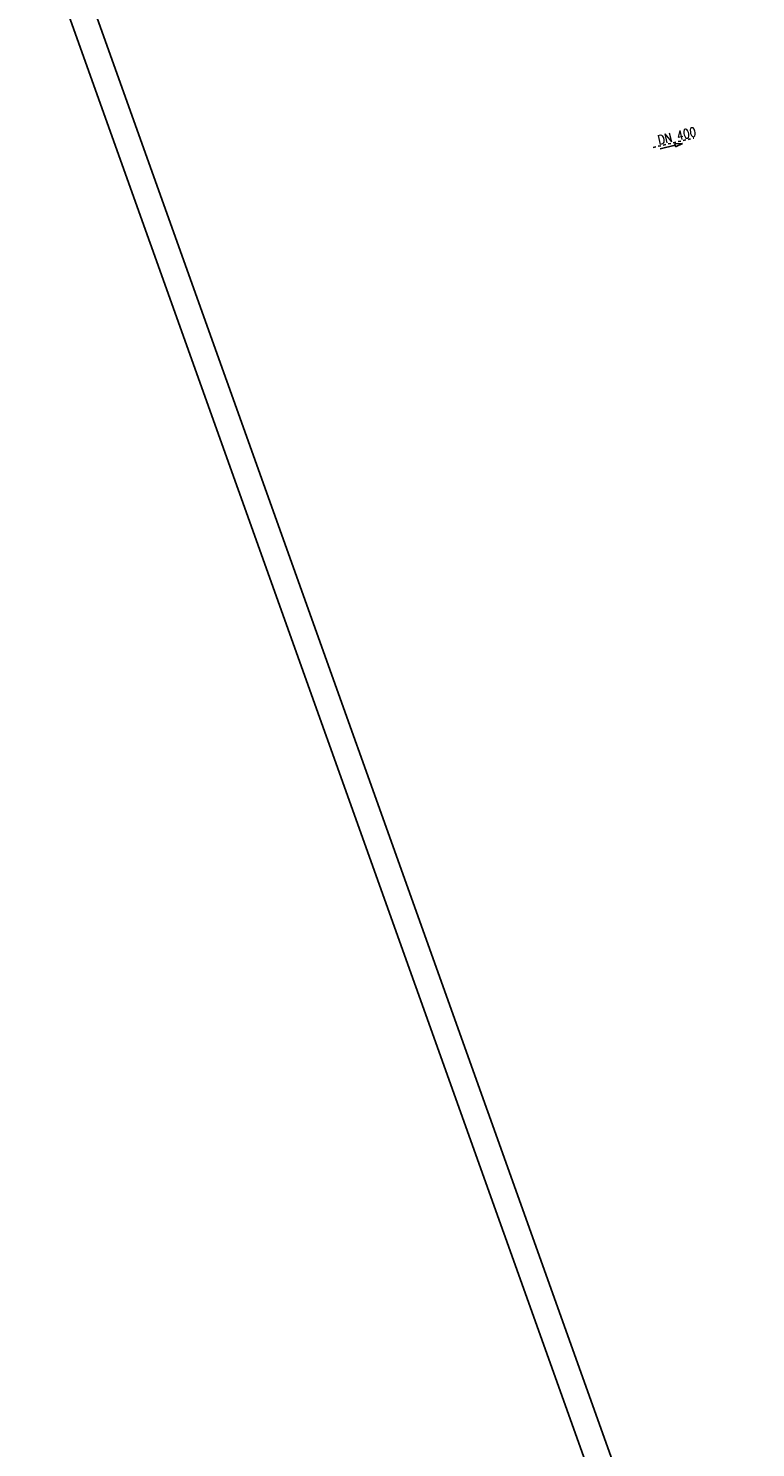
# Model space of a CAD drawing. Extents: x 447882 to 448688, y 437766 to 439043.
# Tile 23 of 50: x 447882 to 448024, y 438600 to 438877. Entities that reach past the tile are written whole.
import ezdxf

# ---------------------------------------------------------------- set-up
doc = ezdxf.new("R2010")
doc.units = 0
doc.header["$LTSCALE"] = 2
doc.header["$MEASUREMENT"] = 0
for name, pattern in [('AUSGEZOGEN', [0]), ('STRICHLINIEX2', [0.5, 0.25, -0.25]), ('STRICHPT-X3', [3, 1.5, -0.75, 0, -0.75])]:
    doc.linetypes.add(name, pattern=pattern)
doc.layers.get('0').update_dxf_attribs({"linetype": 'AUSGEZOGEN'})
for name, color, linetype in [('ACHSE', 250, 'STRICHPT-X3'), ('FBR', 8, 'CONTINUOUS'), ('Planeinteilung', 6, 'CONTINUOUS'), ('RAHMEN', 250, 'AUSGEZOGEN'), ('WEG-DURCHLÄSSE', 15, 'CONTINUOUS')]:
    doc.layers.add(name, color=color, linetype=linetype)
doc.styles.add('ROMANS', font='romans.shx', dxfattribs={"width": 0.8})

# ---------------------------------------------------------------- blocks, each defined once
blk = doc.blocks.new('1135420')
blk.add_line((0, 0), (1135, 0))
at = {"layer": 'RAHMEN'}
blk.add_line((25, 5), (950, 5), dxfattribs=at)

msp = doc.modelspace()

# ---------------------------------------------------------------- linework, layer by layer
at = {"layer": 'ACHSE'}
msp.add_lwpolyline([(448115.4, 438985.5, -0.000001), (448118.19, 438967.92, -0.000001), (448122.12, 438943.23, 0.000002), (448126.05, 438918.54, 0.000007), (448128.02, 438906.19, -0.000017)], format="xyb", dxfattribs=at)
at = {"layer": 'FBR'}
for points in [[(448116.22, 438967.6, -0.000001), (448120.15, 438942.91, 0.000002), (448124.08, 438918.22, 0.000007), (448126.04, 438905.88, -0.000017), (448128, 438893.53)], [(448120.17, 438968.23, -0.000001), (448124.1, 438943.54, 0.000002), (448128.03, 438918.85, 0.000007), (448129.99, 438906.51, -0.000017), (448131.96, 438894.16)]]:
    msp.add_lwpolyline(points, format="xyb", dxfattribs=at)
at = {"layer": 'WEG-DURCHLÄSSE', "linetype": 'STRICHLINIEX2'}
msp.add_line((448004.11, 438853.97), (448012.05, 438855.81), dxfattribs=at)
at = {"layer": 'WEG-DURCHLÄSSE', "linetype": 'Continuous'}
for p, q in [((448005.47, 438853.67), (448008.39, 438854.38)), ((448009.85, 438854.73), (448008.32, 438854.67)), ((448008.32, 438854.67), (448008.39, 438854.38)), ((448008.39, 438854.38), (448008.46, 438854.08)), ((448008.46, 438854.08), (448009.85, 438854.73))]:
    msp.add_line(p, q, dxfattribs=at)

# ---------------------------------------------------------------- block references
at = {"layer": 'Planeinteilung', "linetype": 'Continuous', "rotation": 289.6609145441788}
msp.add_blockref('1135420', (447881.81, 438902.05), dxfattribs=at)

# ---------------------------------------------------------------- texts
at = {"layer": 'WEG-DURCHLÄSSE', "linetype": 'Continuous', "style": 'ROMANS', "oblique": 360, "width": 0.8334}
msp.add_text('DN 400', height=1.8, rotation=13.0016, dxfattribs=at).set_placement((448005.2, 438854.49))

doc.saveas('drawing.dxf')
